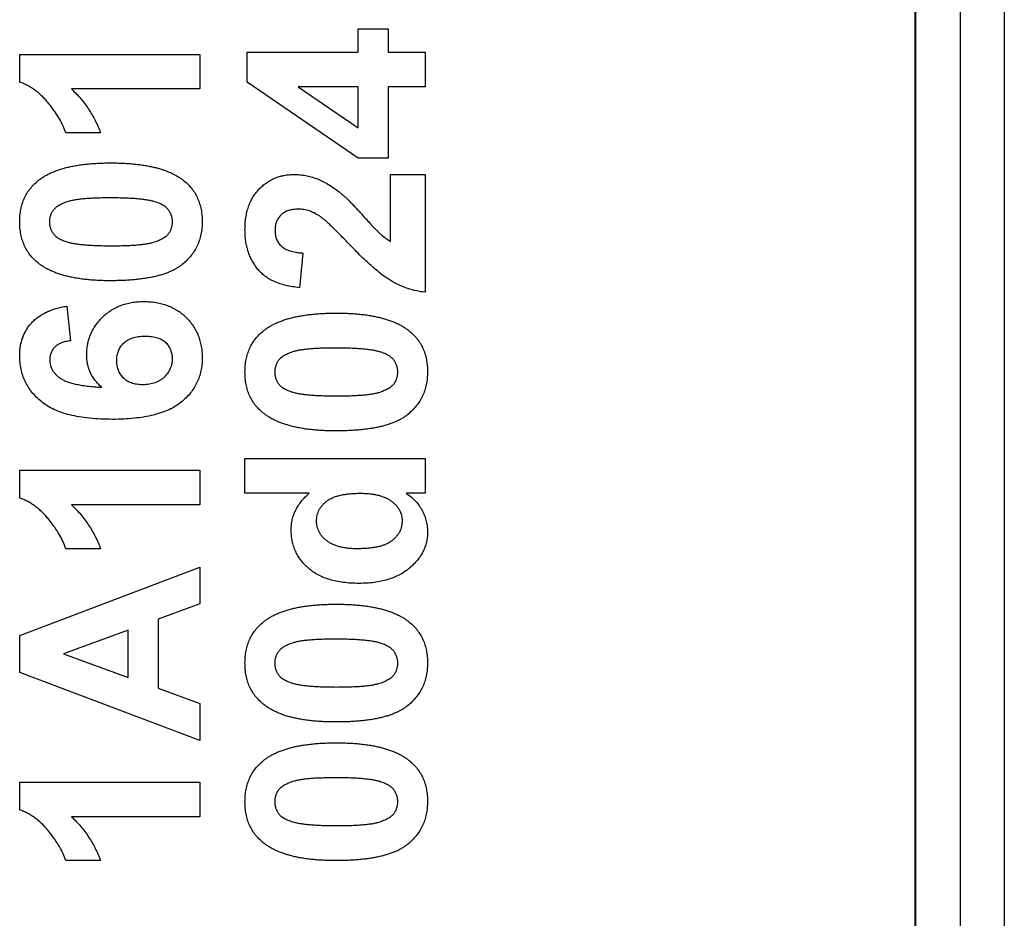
# Model space of a CAD drawing. Header units: millimetres. Extents: x 10 to 272, y 8 to 208.
# Tile 7 of 75: x 87.86 to 90.59, y 37.46 to 39.95. Entities that reach past the tile are written whole.
import ezdxf

# ---------------------------------------------------------------- set-up
doc = ezdxf.new("R2010")
doc.units = ezdxf.units.MM

msp = doc.modelspace()

# ---------------------------------------------------------------- linework, layer by layer
at = {"color": 7, "linetype": 'Continuous', "lineweight": 25}
for p, q in [((90.3436, 35.5375), (90.3436, 53.1723)), ((90.4662, 53.1723), (90.4662, 35.5375)), ((90.5887, 53.1723), (90.5887, 35.5375)), ((90.3412, 35.7069), (90.3412, 53.0029)), ((88.7963, 39.862), (88.7963, 39.9261)), ((88.7963, 39.9261), (88.8796, 39.9261)), ((88.8796, 39.9261), (88.8796, 39.862)), ((87.8572, 39.7785), (87.8572, 39.8556)), ((87.8572, 39.8556), (88.3572, 39.8556)), ((88.3572, 39.8556), (88.3572, 39.7595)), ((88.4886, 39.7786), (88.4886, 39.862)), ((88.4886, 39.862), (88.7963, 39.862)), ((88.8796, 39.862), (88.9822, 39.862)), ((88.9822, 39.862), (88.9822, 39.7659)), ((88.7966, 39.5672), (88.4886, 39.7786)), ((88.3572, 39.7595), (88.0012, 39.7595)), ((88.7963, 39.7659), (88.6298, 39.7659)), ((88.6298, 39.7659), (88.7963, 39.6515)), ((88.7963, 39.6515), (88.7963, 39.7659)), ((88.9822, 39.7659), (88.8796, 39.7659)), ((88.8796, 39.7659), (88.8796, 39.5672)), ((88.0815, 39.6377), (87.9854, 39.6377)), ((88.8796, 39.5672), (88.7966, 39.5672)), ((88.886, 39.3365), (88.886, 39.5223)), ((88.886, 39.5223), (88.9822, 39.5223)), ((88.9822, 39.5223), (88.9822, 39.1954)), ((88.6424, 39.3044), (88.633, 39.2082)), ((87.9877, 39.1569), (87.9982, 39.0608)), ((88.4822, 38.6377), (88.4822, 38.7338)), ((88.4822, 38.7338), (88.9822, 38.7338)), ((88.9822, 38.7338), (88.9822, 38.6377)), ((87.8572, 38.7018), (88.3572, 38.7018)), ((87.8572, 38.6247), (87.8572, 38.7018)), ((88.3572, 38.7018), (88.3572, 38.6056)), ((88.6604, 38.6377), (88.4822, 38.6377)), ((88.9822, 38.6377), (88.9294, 38.6377)), ((88.3572, 38.6056), (88.0012, 38.6056)), ((88.0815, 38.4838), (87.9854, 38.4838)), ((87.8572, 38.2427), (88.3572, 38.4326)), ((88.3572, 38.4326), (88.3572, 38.3306)), ((88.3572, 38.3306), (88.2418, 38.2884)), ((88.2418, 38.2884), (88.2418, 38.0965)), ((87.8572, 38.1408), (87.8572, 38.2427)), ((88.1585, 38.2579), (87.979, 38.1922)), ((88.1585, 38.1267), (88.1585, 38.2579)), ((87.979, 38.1922), (88.1585, 38.1267)), ((88.3572, 37.9518), (87.8572, 38.1408)), ((88.2418, 38.0965), (88.3572, 38.0544)), ((88.3572, 38.0544), (88.3572, 37.9518)), ((87.8572, 37.7593), (87.8572, 37.8364)), ((87.8572, 37.8364), (88.3572, 37.8364)), ((88.3572, 37.8364), (88.3572, 37.7402)), ((88.3572, 37.7402), (88.0012, 37.7402)), ((88.0815, 37.6185), (87.9854, 37.6185))]:
    msp.add_line(p, q, dxfattribs=at)
for points, knots in [([(87.9854, 39.6377), (87.983, 39.6441), (87.978, 39.6575), (87.9673, 39.6773), (87.954, 39.6979), (87.9411, 39.7153), (87.9295, 39.729), (87.9202, 39.7386), (87.9107, 39.7476), (87.9007, 39.7554), (87.8904, 39.7625), (87.8797, 39.7687), (87.8687, 39.7742), (87.861, 39.7771), (87.8572, 39.7785)], [0, 0, 0, 0, 0.104473, 0.218653, 0.342856, 0.479269, 0.549541, 0.617424, 0.683535, 0.748597, 0.812176, 0.874869, 0.937429, 1, 1, 1, 1]), ([(88.0012, 39.7595), (88.0056, 39.7551), (88.0144, 39.7465), (88.0267, 39.7326), (88.0381, 39.7183), (88.0485, 39.7033), (88.0582, 39.6878), (88.0669, 39.6716), (88.0749, 39.655), (88.0793, 39.6435), (88.0815, 39.6377)], [0, 0, 0, 0, 0.126571, 0.251425, 0.376425, 0.500093, 0.624181, 0.748133, 0.873869, 1, 1, 1, 1]), ([(87.9086, 39.5053), (87.9112, 39.5073), (87.9165, 39.5114), (87.9251, 39.5169), (87.9342, 39.5222), (87.9441, 39.5268), (87.9546, 39.5313), (87.9656, 39.5354), (87.9773, 39.5389), (87.9896, 39.5423), (88.0026, 39.545), (88.0162, 39.5476), (88.0304, 39.5497), (88.0453, 39.5513), (88.0607, 39.5528), (88.0768, 39.5536), (88.0935, 39.5543), (88.1048, 39.5543), (88.1106, 39.5544)], [0, 0, 0, 0, 0.046673, 0.095251, 0.144862, 0.19631, 0.249763, 0.305775, 0.363267, 0.423548, 0.486033, 0.551487, 0.619434, 0.689951, 0.763148, 0.839004, 0.918105, 1, 1, 1, 1]), ([(88.1106, 39.5544), (88.1164, 39.5543), (88.1277, 39.5543), (88.1443, 39.5536), (88.1604, 39.5528), (88.1758, 39.5513), (88.1906, 39.5496), (88.2049, 39.5476), (88.2184, 39.5449), (88.2314, 39.5422), (88.2437, 39.5389), (88.2554, 39.5351), (88.2666, 39.5312), (88.277, 39.5267), (88.2869, 39.5219), (88.2961, 39.5166), (88.3048, 39.5111), (88.3102, 39.5069), (88.3128, 39.5049)], [0, 0, 0, 0, 0.081774, 0.160286, 0.236029, 0.309118, 0.37953, 0.447377, 0.512357, 0.574749, 0.634941, 0.692941, 0.748708, 0.802702, 0.854279, 0.904229, 0.952735, 1, 1, 1, 1]), ([(87.8572, 39.3909), (87.8573, 39.3968), (87.8576, 39.4084), (87.8601, 39.4253), (87.864, 39.4412), (87.8697, 39.4561), (87.8769, 39.47), (87.8859, 39.4828), (87.8964, 39.4948), (87.9045, 39.5018), (87.9086, 39.5053)], [0, 0, 0, 0, 0.137323, 0.267352, 0.392965, 0.51492, 0.6342, 0.754352, 0.875575, 1, 1, 1, 1]), ([(88.3128, 39.5049), (88.3169, 39.5014), (88.3249, 39.4945), (88.3352, 39.4827), (88.344, 39.4699), (88.3512, 39.456), (88.3568, 39.4412), (88.3607, 39.4252), (88.3632, 39.4084), (88.3634, 39.3968), (88.3636, 39.3909)], [0, 0, 0, 0, 0.123954, 0.244691, 0.363928, 0.483447, 0.606014, 0.731315, 0.862763, 1, 1, 1, 1]), ([(88.4822, 39.3689), (88.4823, 39.3747), (88.4825, 39.386), (88.4843, 39.4025), (88.4874, 39.418), (88.4916, 39.4327), (88.4971, 39.4464), (88.5038, 39.4591), (88.5119, 39.4707), (88.521, 39.4815), (88.531, 39.491), (88.5417, 39.4994), (88.553, 39.5064), (88.5648, 39.5123), (88.5773, 39.5167), (88.5904, 39.5199), (88.6041, 39.522), (88.6134, 39.5222), (88.6182, 39.5223)], [0, 0, 0, 0, 0.075672, 0.147381, 0.216085, 0.281698, 0.34546, 0.407486, 0.468731, 0.529782, 0.590033, 0.648548, 0.705954, 0.763102, 0.820289, 0.878479, 0.938226, 1, 1, 1, 1]), ([(88.6182, 39.5223), (88.6236, 39.5222), (88.6345, 39.5219), (88.6504, 39.5196), (88.6661, 39.5161), (88.6813, 39.5108), (88.6967, 39.5042), (88.7121, 39.4956), (88.728, 39.4856), (88.7383, 39.4778), (88.7436, 39.4738)], [0, 0, 0, 0, 0.119176, 0.236427, 0.352664, 0.469086, 0.589463, 0.717601, 0.854189, 1, 1, 1, 1]), ([(88.7436, 39.4738), (88.7455, 39.4723), (88.7496, 39.469), (88.7559, 39.4635), (88.7628, 39.4571), (88.7704, 39.4499), (88.7784, 39.4416), (88.7872, 39.4327), (88.7963, 39.4226), (88.806, 39.4121), (88.8154, 39.4016), (88.8243, 39.3919), (88.8323, 39.3832), (88.8396, 39.3757), (88.8458, 39.3691), (88.8513, 39.3635), (88.8558, 39.359), (88.8629, 39.3527), (88.8725, 39.3448), (88.8817, 39.3392), (88.886, 39.3365)], [0, 0, 0, 0, 0.036975, 0.079193, 0.126701, 0.179184, 0.237369, 0.300559, 0.369153, 0.443112, 0.516018, 0.582473, 0.642137, 0.69462, 0.740679, 0.779589, 0.812074, 0.837814, 0.922565, 1, 1, 1, 1]), ([(87.9405, 39.3909), (87.9407, 39.3939), (87.9409, 39.4), (87.943, 39.4087), (87.9464, 39.4169), (87.9511, 39.4248), (87.9581, 39.432), (87.9677, 39.4384), (87.9798, 39.444), (87.9917, 39.4481), (88.0031, 39.4511), (88.0136, 39.4529), (88.0256, 39.4547), (88.0394, 39.4559), (88.0548, 39.457), (88.072, 39.4576), (88.0907, 39.4582), (88.1038, 39.4582), (88.1106, 39.4582)], [0, 0, 0, 0, 0.045051, 0.089115, 0.131831, 0.175939, 0.223767, 0.279492, 0.344622, 0.420959, 0.465855, 0.51804, 0.578352, 0.64628, 0.722489, 0.806966, 0.899303, 1, 1, 1, 1]), ([(88.1106, 39.4582), (88.1174, 39.4582), (88.1305, 39.4581), (88.1495, 39.4576), (88.1669, 39.4568), (88.1827, 39.4556), (88.197, 39.4541), (88.2098, 39.4524), (88.221, 39.4502), (88.2279, 39.4484), (88.2312, 39.4475)], [0, 0, 0, 0, 0.168314, 0.324299, 0.4680057, 0.5987357, 0.7173621, 0.823188, 0.917357, 1, 1, 1, 1]), ([(88.2312, 39.4475), (88.2355, 39.4461), (88.2435, 39.4434), (88.2543, 39.4382), (88.2631, 39.4321), (88.2697, 39.4249), (88.2745, 39.4171), (88.2777, 39.4088), (88.2799, 39.4), (88.2801, 39.394), (88.2803, 39.3909)], [0, 0, 0, 0, 0.165947, 0.313014, 0.441872, 0.55869, 0.668748, 0.777614, 0.886362, 1, 1, 1, 1]), ([(88.6311, 39.4261), (88.6261, 39.426), (88.6167, 39.4256), (88.6034, 39.4228), (88.5919, 39.4177), (88.5823, 39.4107), (88.5748, 39.4019), (88.5692, 39.3916), (88.5661, 39.3796), (88.5657, 39.3712), (88.5655, 39.3669)], [0, 0, 0, 0, 0.1491403, 0.2821618, 0.4046557, 0.5211097, 0.6344165, 0.7487964, 0.8687106, 1, 1, 1, 1]), ([(88.6889, 39.4071), (88.6841, 39.41), (88.6748, 39.4156), (88.6602, 39.4217), (88.6457, 39.4254), (88.6359, 39.4259), (88.6311, 39.4261)], [0, 0, 0, 0, 0.272796, 0.526191, 0.766904, 1, 1, 1, 1]), ([(87.908, 39.2769), (87.9039, 39.2804), (87.8959, 39.2872), (87.8855, 39.2991), (87.8767, 39.3119), (87.8696, 39.3258), (87.8639, 39.3406), (87.8601, 39.3565), (87.8576, 39.3734), (87.8573, 39.385), (87.8572, 39.3909)], [0, 0, 0, 0, 0.123958, 0.2447, 0.363941, 0.484152, 0.605999, 0.731306, 0.862758, 1, 1, 1, 1]), ([(87.9896, 39.3343), (87.9853, 39.3357), (87.9772, 39.3383), (87.9664, 39.3436), (87.9576, 39.3497), (87.9511, 39.3569), (87.9464, 39.3648), (87.943, 39.373), (87.9409, 39.3818), (87.9407, 39.3878), (87.9405, 39.3909)], [0, 0, 0, 0, 0.165967, 0.313051, 0.441925, 0.558757, 0.669878, 0.777615, 0.887576, 1, 1, 1, 1]), ([(88.3636, 39.3909), (88.3634, 39.3849), (88.3631, 39.3732), (88.3604, 39.356), (88.3561, 39.3398), (88.35, 39.3244), (88.3421, 39.3099), (88.3326, 39.2963), (88.321, 39.2838), (88.3103, 39.274), (88.3006, 39.2668), (88.2926, 39.2618), (88.284, 39.2569), (88.2746, 39.2527), (88.2646, 39.2485), (88.2539, 39.2448), (88.2425, 39.2416), (88.2304, 39.2385), (88.2177, 39.236), (88.2042, 39.2336), (88.1901, 39.2318), (88.1753, 39.2301), (88.1598, 39.229), (88.1437, 39.228), (88.1269, 39.2276), (88.1154, 39.2275), (88.1096, 39.2274)], [0, 0, 0, 0, 0.052409, 0.102698, 0.151428, 0.199593, 0.247225, 0.295496, 0.34477, 0.395913, 0.422466, 0.450208, 0.479008, 0.508969, 0.540574, 0.57368, 0.608385, 0.644555, 0.682462, 0.722219, 0.763823, 0.807353, 0.852522, 0.899675, 0.948823, 1, 1, 1, 1]), ([(88.2803, 39.3909), (88.2801, 39.3878), (88.2798, 39.3819), (88.2779, 39.3731), (88.2745, 39.3649), (88.2699, 39.357), (88.263, 39.3497), (88.2533, 39.3436), (88.2413, 39.3378), (88.2294, 39.3336), (88.2181, 39.3308), (88.2076, 39.3288), (88.1955, 39.3273), (88.1817, 39.3258), (88.1662, 39.3249), (88.1492, 39.3241), (88.1305, 39.3237), (88.1174, 39.3236), (88.1106, 39.3236)], [0, 0, 0, 0, 0.045111, 0.088643, 0.131873, 0.175782, 0.223334, 0.278855, 0.344286, 0.420258, 0.465092, 0.517437, 0.577764, 0.646322, 0.722599, 0.806717, 0.899165, 1, 1, 1, 1]), ([(88.7696, 39.3306), (88.7649, 39.3355), (88.7558, 39.3449), (88.7428, 39.3584), (88.7308, 39.3701), (88.7202, 39.3805), (88.7107, 39.3893), (88.7024, 39.3966), (88.6954, 39.4025), (88.6909, 39.4057), (88.6889, 39.4071)], [0, 0, 0, 0, 0.18509, 0.352357, 0.50308, 0.637279, 0.752473, 0.851886, 0.934339, 1, 1, 1, 1]), ([(88.633, 39.2082), (88.6265, 39.209), (88.6139, 39.2105), (88.5959, 39.2142), (88.5792, 39.2189), (88.5639, 39.2249), (88.55, 39.2318), (88.5377, 39.2401), (88.5267, 39.2494), (88.5171, 39.2598), (88.509, 39.2711), (88.5017, 39.283), (88.4957, 39.2957), (88.4908, 39.309), (88.4868, 39.323), (88.4842, 39.3377), (88.4824, 39.3531), (88.4823, 39.3635), (88.4822, 39.3689)], [0, 0, 0, 0, 0.079436, 0.154013, 0.224141, 0.289934, 0.352732, 0.412726, 0.470303, 0.527169, 0.583502, 0.639948, 0.696585, 0.753727, 0.812707, 0.872963, 0.935035, 1, 1, 1, 1]), ([(88.5655, 39.3669), (88.5657, 39.3625), (88.5661, 39.3541), (88.5694, 39.3421), (88.5752, 39.3316), (88.5818, 39.3242), (88.5882, 39.3191), (88.5937, 39.3157), (88.6001, 39.3127), (88.6071, 39.3101), (88.6149, 39.308), (88.6234, 39.3063), (88.6327, 39.305), (88.6391, 39.3046), (88.6424, 39.3044)], [0, 0, 0, 0, 0.116899, 0.225824, 0.330086, 0.435451, 0.490307, 0.548244, 0.610767, 0.677675, 0.749189, 0.826859, 0.910112, 1, 1, 1, 1]), ([(88.1106, 39.3236), (88.1037, 39.3236), (88.0906, 39.3237), (88.0716, 39.3242), (88.0542, 39.325), (88.0383, 39.3262), (88.0239, 39.3277), (88.0111, 39.3294), (87.9998, 39.3315), (87.9928, 39.3334), (87.9896, 39.3343)], [0, 0, 0, 0, 0.168587, 0.324063, 0.467301, 0.598424, 0.716663, 0.822958, 0.917627, 1, 1, 1, 1]), ([(88.9822, 39.1954), (88.974, 39.1965), (88.9575, 39.1987), (88.9335, 39.2055), (88.9101, 39.2147), (88.891, 39.2246), (88.8757, 39.2344), (88.8631, 39.2434), (88.8498, 39.2541), (88.8355, 39.2663), (88.8202, 39.28), (88.8041, 39.2954), (88.7871, 39.3124), (88.7756, 39.3244), (88.7696, 39.3306)], [0, 0, 0, 0, 0.096357, 0.192661, 0.289455, 0.388479, 0.441921, 0.501521, 0.567883, 0.640892, 0.720371, 0.806637, 0.900016, 1, 1, 1, 1]), ([(88.1096, 39.2274), (88.1038, 39.2275), (88.0926, 39.2275), (88.076, 39.2282), (88.06, 39.229), (88.0446, 39.2305), (88.0299, 39.2321), (88.0157, 39.2342), (88.0022, 39.2369), (87.9893, 39.2397), (87.9769, 39.2429), (87.9653, 39.2467), (87.9541, 39.2506), (87.9437, 39.2552), (87.9339, 39.2599), (87.9246, 39.2652), (87.916, 39.2707), (87.9106, 39.2749), (87.908, 39.2769)], [0, 0, 0, 0, 0.081529, 0.159787, 0.235743, 0.308564, 0.379174, 0.446742, 0.511904, 0.574573, 0.634354, 0.692516, 0.748439, 0.802149, 0.853871, 0.90396, 0.952602, 1, 1, 1, 1]), ([(87.8572, 39.0197), (87.8573, 39.0242), (87.8574, 39.033), (87.8591, 39.046), (87.8617, 39.0583), (87.8653, 39.0701), (87.87, 39.0812), (87.8758, 39.0917), (87.8827, 39.1017), (87.8905, 39.111), (87.8994, 39.1197), (87.9092, 39.1275), (87.92, 39.1345), (87.9317, 39.1408), (87.9443, 39.146), (87.9579, 39.1505), (87.9725, 39.1543), (87.9825, 39.156), (87.9877, 39.1569)], [0, 0, 0, 0, 0.0647517, 0.1265814, 0.1868397, 0.2455141, 0.3028497, 0.3603454, 0.417913, 0.4760919, 0.5350689, 0.5951038, 0.6563904, 0.7194343, 0.7849532, 0.8531608, 0.9248883, 1, 1, 1, 1]), ([(88.0431, 39.022), (88.0432, 39.027), (88.0435, 39.0368), (88.0455, 39.0513), (88.0491, 39.0652), (88.0539, 39.0786), (88.06, 39.0915), (88.0677, 39.1037), (88.0767, 39.1154), (88.0869, 39.1265), (88.0982, 39.1366), (88.1104, 39.1456), (88.1236, 39.1529), (88.1374, 39.1592), (88.1521, 39.1639), (88.1675, 39.1673), (88.1837, 39.1693), (88.1948, 39.1696), (88.2005, 39.1697)], [0, 0, 0, 0, 0.061959, 0.122348, 0.181485, 0.240217, 0.299115, 0.358819, 0.419551, 0.48245, 0.54599, 0.608137, 0.670272, 0.733113, 0.796428, 0.861936, 0.929326, 1, 1, 1, 1]), ([(88.2005, 39.1697), (88.2065, 39.1696), (88.2183, 39.1693), (88.2355, 39.1673), (88.2517, 39.1638), (88.267, 39.159), (88.2815, 39.1528), (88.2951, 39.1453), (88.3076, 39.1362), (88.3192, 39.1259), (88.3296, 39.1145), (88.3388, 39.1023), (88.3464, 39.0892), (88.3528, 39.0754), (88.3575, 39.0607), (88.3611, 39.0453), (88.3632, 39.0292), (88.3635, 39.0181), (88.3636, 39.0125)], [0, 0, 0, 0, 0.070805, 0.138086, 0.203231, 0.265885, 0.327509, 0.387868, 0.448411, 0.509386, 0.57004, 0.629865, 0.688715, 0.747985, 0.808394, 0.870086, 0.933516, 1, 1, 1, 1]), ([(88.5336, 39.0886), (88.5362, 39.0906), (88.5415, 39.0947), (88.5501, 39.1002), (88.5592, 39.1055), (88.5691, 39.1102), (88.5796, 39.1146), (88.5906, 39.1187), (88.6023, 39.1223), (88.6146, 39.1256), (88.6276, 39.1284), (88.6412, 39.1309), (88.6554, 39.133), (88.6703, 39.1346), (88.6857, 39.1361), (88.7018, 39.1369), (88.7185, 39.1376), (88.7298, 39.1377), (88.7356, 39.1377)], [0, 0, 0, 0, 0.046673, 0.095251, 0.144862, 0.19631, 0.249763, 0.305775, 0.363267, 0.423548, 0.486033, 0.551487, 0.619434, 0.689951, 0.763148, 0.839004, 0.918105, 1, 1, 1, 1]), ([(88.7356, 39.1377), (88.7414, 39.1377), (88.7527, 39.1376), (88.7693, 39.1369), (88.7854, 39.1361), (88.8008, 39.1346), (88.8156, 39.133), (88.8299, 39.1309), (88.8434, 39.1282), (88.8564, 39.1255), (88.8687, 39.1222), (88.8804, 39.1185), (88.8916, 39.1145), (88.902, 39.11), (88.9119, 39.1052), (88.9211, 39.1), (88.9298, 39.0944), (88.9352, 39.0902), (88.9378, 39.0882)], [0, 0, 0, 0, 0.081774, 0.160286, 0.236029, 0.309118, 0.37953, 0.447377, 0.512357, 0.574749, 0.634941, 0.692941, 0.748708, 0.802702, 0.854279, 0.904229, 0.952735, 1, 1, 1, 1]), ([(88.4822, 38.9742), (88.4823, 38.9802), (88.4826, 38.9918), (88.4851, 39.0086), (88.489, 39.0245), (88.4947, 39.0395), (88.5019, 39.0534), (88.5109, 39.0662), (88.5214, 39.0782), (88.5295, 39.0851), (88.5336, 39.0886)], [0, 0, 0, 0, 0.137323, 0.267352, 0.392965, 0.51492, 0.6342, 0.754352, 0.875575, 1, 1, 1, 1]), ([(88.1264, 39.0058), (88.1266, 39.0104), (88.1271, 39.0195), (88.1306, 39.0325), (88.1369, 39.0441), (88.1437, 39.0528), (88.1505, 39.0588), (88.1563, 39.0628), (88.1629, 39.0661), (88.17, 39.069), (88.178, 39.071), (88.1865, 39.0725), (88.1957, 39.0734), (88.2021, 39.0735), (88.2054, 39.0736)], [0, 0, 0, 0, 0.118369, 0.230135, 0.339433, 0.451662, 0.509367, 0.569143, 0.630235, 0.695778, 0.764311, 0.837541, 0.915968, 1, 1, 1, 1]), ([(88.2054, 39.0736), (88.2086, 39.0735), (88.2148, 39.0734), (88.2238, 39.0726), (88.232, 39.0712), (88.2396, 39.0692), (88.2465, 39.0667), (88.2527, 39.0637), (88.2581, 39.0599), (88.2644, 39.0543), (88.2708, 39.0463), (88.2762, 39.0354), (88.2797, 39.0233), (88.2801, 39.0149), (88.2803, 39.0106)], [0, 0, 0, 0, 0.0865301, 0.1670349, 0.2419789, 0.3119088, 0.3771801, 0.4396298, 0.4986037, 0.55539, 0.6649948, 0.7729732, 0.8833601, 1, 1, 1, 1]), ([(88.9378, 39.0882), (88.9419, 39.0847), (88.9499, 39.0779), (88.9602, 39.066), (88.969, 39.0532), (88.9762, 39.0393), (88.9818, 39.0245), (88.9857, 39.0086), (88.9882, 38.9917), (88.9884, 38.9801), (88.9886, 38.9742)], [0, 0, 0, 0, 0.123954, 0.244691, 0.363928, 0.483447, 0.606014, 0.731315, 0.862763, 1, 1, 1, 1]), ([(87.9982, 39.0608), (87.9936, 39.0601), (87.9849, 39.0589), (87.9728, 39.0553), (87.9627, 39.0503), (87.9545, 39.0439), (87.9482, 39.0363), (87.9437, 39.0276), (87.941, 39.0178), (87.9407, 39.0109), (87.9405, 39.0074)], [0, 0, 0, 0, 0.16009, 0.301259, 0.428172, 0.544692, 0.656041, 0.765565, 0.878269, 1, 1, 1, 1]), ([(88.5655, 38.9742), (88.5657, 38.9773), (88.5659, 38.9833), (88.568, 38.992), (88.5714, 39.0002), (88.5761, 39.0081), (88.5831, 39.0153), (88.5927, 39.0217), (88.6048, 39.0273), (88.6167, 39.0314), (88.6281, 39.0345), (88.6386, 39.0363), (88.6506, 39.038), (88.6644, 39.0392), (88.6798, 39.0404), (88.697, 39.041), (88.7157, 39.0415), (88.7288, 39.0415), (88.7356, 39.0415)], [0, 0, 0, 0, 0.0450508, 0.0891145, 0.1318306, 0.1759386, 0.2237674, 0.2794923, 0.344622, 0.4209587, 0.4658551, 0.5180396, 0.5783525, 0.6462801, 0.722489, 0.8069662, 0.8993033, 1, 1, 1, 1]), ([(88.7356, 39.0415), (88.7424, 39.0415), (88.7555, 39.0414), (88.7745, 39.0409), (88.7919, 39.0402), (88.8077, 39.0389), (88.822, 39.0375), (88.8348, 39.0357), (88.846, 39.0336), (88.8529, 39.0317), (88.8562, 39.0308)], [0, 0, 0, 0, 0.168314, 0.324299, 0.4680057, 0.5987357, 0.7173621, 0.823188, 0.917357, 1, 1, 1, 1]), ([(88.1139, 38.8428), (88.1029, 38.843), (88.0818, 38.8433), (88.0512, 38.8456), (88.023, 38.8493), (87.9972, 38.8546), (87.9737, 38.8615), (87.9525, 38.8699), (87.9337, 38.8799), (87.9174, 38.8915), (87.9032, 38.9043), (87.8909, 38.9181), (87.8805, 38.9327), (87.8719, 38.9483), (87.8653, 38.9649), (87.8606, 38.9824), (87.8576, 39.0007), (87.8573, 39.0133), (87.8572, 39.0197)], [0, 0, 0, 0, 0.093231, 0.180145, 0.26072, 0.335343, 0.404394, 0.468663, 0.528671, 0.585124, 0.639046, 0.691174, 0.741714, 0.791947, 0.842075, 0.893016, 0.945666, 1, 1, 1, 1]), ([(87.9405, 39.0074), (87.9406, 39.005), (87.9407, 39.0002), (87.9422, 38.9932), (87.9444, 38.9864), (87.9475, 38.98), (87.9516, 38.9738), (87.9566, 38.9681), (87.9623, 38.9624), (87.9691, 38.9571), (87.9773, 38.9521), (87.9872, 38.9477), (87.999, 38.9439), (88.0127, 38.9405), (88.0281, 38.9375), (88.0454, 38.9351), (88.0645, 38.9331), (88.0779, 38.9322), (88.0849, 38.9317)], [0, 0, 0, 0, 0.040154, 0.079904, 0.118642, 0.15824, 0.198858, 0.241137, 0.285631, 0.332857, 0.385095, 0.444912, 0.513586, 0.591645, 0.679009, 0.775791, 0.882727, 1, 1, 1, 1]), ([(88.0849, 38.9317), (88.0816, 38.9347), (88.0751, 38.9408), (88.0665, 38.9508), (88.0592, 38.9612), (88.0532, 38.9723), (88.0488, 38.984), (88.0454, 38.9962), (88.0435, 39.0089), (88.0432, 39.0176), (88.0431, 39.022)], [0, 0, 0, 0, 0.132218, 0.259266, 0.382426, 0.503963, 0.625109, 0.747226, 0.871295, 1, 1, 1, 1]), ([(88.3636, 39.0125), (88.3634, 39.0064), (88.3631, 38.9945), (88.3603, 38.9771), (88.3557, 38.9605), (88.3492, 38.9448), (88.3411, 38.9299), (88.331, 38.9158), (88.319, 38.9026), (88.3053, 38.8901), (88.2895, 38.8788), (88.2712, 38.8691), (88.2506, 38.8609), (88.2277, 38.8542), (88.2025, 38.8491), (88.175, 38.8455), (88.1452, 38.8431), (88.1246, 38.8429), (88.1139, 38.8428)], [0, 0, 0, 0, 0.053259, 0.104718, 0.154775, 0.20433, 0.253914, 0.304476, 0.356706, 0.410597, 0.467275, 0.527626, 0.592241, 0.661799, 0.737131, 0.818387, 0.905933, 1, 1, 1, 1]), ([(88.2803, 39.0106), (88.28, 39.006), (88.2796, 38.997), (88.2753, 38.9838), (88.2684, 38.9716), (88.2607, 38.9622), (88.2534, 38.9555), (88.2472, 38.9511), (88.2404, 38.9473), (88.2331, 38.9442), (88.2252, 38.9419), (88.2167, 38.9402), (88.2077, 38.9391), (88.2015, 38.939), (88.1983, 38.939)], [0, 0, 0, 0, 0.112376, 0.222683, 0.33645, 0.456828, 0.51913, 0.581665, 0.64462, 0.709856, 0.776745, 0.84724, 0.921819, 1, 1, 1, 1]), ([(88.8562, 39.0308), (88.8605, 39.0294), (88.8685, 39.0268), (88.8793, 39.0215), (88.8881, 39.0154), (88.8947, 39.0082), (88.8995, 39.0004), (88.9027, 38.9921), (88.9049, 38.9833), (88.9051, 38.9773), (88.9053, 38.9742)], [0, 0, 0, 0, 0.1659473, 0.3130137, 0.4418719, 0.5586896, 0.6687476, 0.7776138, 0.8863615, 1, 1, 1, 1]), ([(88.1983, 38.939), (88.1955, 38.939), (88.1899, 38.9391), (88.1817, 38.94), (88.1742, 38.9415), (88.1671, 38.9436), (88.1606, 38.9463), (88.1548, 38.9497), (88.1494, 38.9537), (88.143, 38.9597), (88.1363, 38.9682), (88.1306, 38.9798), (88.127, 38.9924), (88.1266, 39.0012), (88.1264, 39.0058)], [0, 0, 0, 0, 0.077775, 0.151435, 0.220564, 0.286616, 0.349398, 0.410943, 0.470417, 0.529884, 0.647045, 0.762242, 0.87758, 1, 1, 1, 1]), ([(88.533, 38.8602), (88.5289, 38.8637), (88.5209, 38.8706), (88.5105, 38.8824), (88.5017, 38.8953), (88.4946, 38.9092), (88.4889, 38.924), (88.4851, 38.9399), (88.4826, 38.9567), (88.4823, 38.9683), (88.4822, 38.9742)], [0, 0, 0, 0, 0.123958, 0.2447, 0.363941, 0.484152, 0.605999, 0.731306, 0.862758, 1, 1, 1, 1]), ([(88.6146, 38.9176), (88.6103, 38.919), (88.6022, 38.9217), (88.5914, 38.9269), (88.5826, 38.9331), (88.5761, 38.9403), (88.5714, 38.9481), (88.568, 38.9564), (88.5659, 38.9651), (88.5657, 38.9712), (88.5655, 38.9742)], [0, 0, 0, 0, 0.165967, 0.313051, 0.441925, 0.558757, 0.669878, 0.777615, 0.887576, 1, 1, 1, 1]), ([(88.9886, 38.9742), (88.9884, 38.9682), (88.9881, 38.9565), (88.9854, 38.9394), (88.9811, 38.9231), (88.975, 38.9077), (88.9671, 38.8933), (88.9576, 38.8796), (88.946, 38.8671), (88.9353, 38.8573), (88.9256, 38.8502), (88.9176, 38.8451), (88.909, 38.8402), (88.8996, 38.836), (88.8896, 38.8318), (88.8789, 38.8281), (88.8675, 38.8249), (88.8554, 38.8218), (88.8427, 38.8193), (88.8292, 38.8169), (88.8151, 38.8151), (88.8003, 38.8135), (88.7848, 38.8123), (88.7687, 38.8114), (88.7519, 38.8109), (88.7404, 38.8108), (88.7346, 38.8108)], [0, 0, 0, 0, 0.052409, 0.102698, 0.151428, 0.199593, 0.247225, 0.295496, 0.34477, 0.395913, 0.422466, 0.450208, 0.479008, 0.508969, 0.540574, 0.57368, 0.608385, 0.644555, 0.682462, 0.722219, 0.763823, 0.807353, 0.852522, 0.899675, 0.948823, 1, 1, 1, 1]), ([(88.9053, 38.9742), (88.9051, 38.9712), (88.9048, 38.9652), (88.9029, 38.9564), (88.8995, 38.9483), (88.8949, 38.9404), (88.888, 38.9331), (88.8783, 38.9269), (88.8663, 38.9211), (88.8544, 38.9169), (88.8431, 38.9141), (88.8326, 38.9121), (88.8205, 38.9106), (88.8067, 38.9092), (88.7912, 38.9083), (88.7742, 38.9074), (88.7555, 38.9071), (88.7424, 38.907), (88.7356, 38.9069)], [0, 0, 0, 0, 0.0451109, 0.0886425, 0.131873, 0.1757818, 0.223334, 0.2788545, 0.3442862, 0.4202582, 0.465092, 0.5174373, 0.5777638, 0.6463223, 0.7225992, 0.806717, 0.8991654, 1, 1, 1, 1]), ([(88.7356, 38.9069), (88.7287, 38.907), (88.7156, 38.907), (88.6966, 38.9076), (88.6792, 38.9083), (88.6633, 38.9095), (88.6489, 38.911), (88.6361, 38.9127), (88.6248, 38.9149), (88.6178, 38.9168), (88.6146, 38.9176)], [0, 0, 0, 0, 0.168587, 0.324063, 0.467301, 0.598424, 0.716663, 0.822958, 0.917627, 1, 1, 1, 1]), ([(88.7346, 38.8108), (88.7288, 38.8108), (88.7176, 38.8109), (88.701, 38.8115), (88.685, 38.8123), (88.6696, 38.8138), (88.6549, 38.8155), (88.6407, 38.8175), (88.6272, 38.8202), (88.6143, 38.8231), (88.6019, 38.8262), (88.5903, 38.83), (88.5791, 38.8339), (88.5687, 38.8385), (88.5589, 38.8433), (88.5496, 38.8485), (88.541, 38.8541), (88.5356, 38.8582), (88.533, 38.8602)], [0, 0, 0, 0, 0.0815293, 0.159787, 0.235743, 0.3085642, 0.3791738, 0.4467416, 0.5119042, 0.574573, 0.6343541, 0.6925161, 0.7484392, 0.8021493, 0.8538713, 0.9039604, 0.9526024, 1, 1, 1, 1]), ([(87.9854, 38.4838), (87.983, 38.4902), (87.978, 38.5036), (87.9673, 38.5234), (87.954, 38.5441), (87.9411, 38.5614), (87.9295, 38.5752), (87.9202, 38.5848), (87.9107, 38.5937), (87.9007, 38.6016), (87.8904, 38.6086), (87.8797, 38.6149), (87.8687, 38.6204), (87.861, 38.6232), (87.8572, 38.6247)], [0, 0, 0, 0, 0.1044728, 0.2186534, 0.3428559, 0.4792695, 0.549541, 0.6174241, 0.6835352, 0.7485971, 0.812176, 0.8748693, 0.9374294, 1, 1, 1, 1]), ([(88.6104, 38.5358), (88.6105, 38.5407), (88.6108, 38.5502), (88.6132, 38.5643), (88.6171, 38.5779), (88.6227, 38.5909), (88.6298, 38.6035), (88.6384, 38.6155), (88.6486, 38.6271), (88.6564, 38.6341), (88.6604, 38.6377)], [0, 0, 0, 0, 0.12405, 0.244401, 0.364436, 0.484227, 0.606607, 0.732719, 0.862822, 1, 1, 1, 1]), ([(88.6809, 38.5608), (88.681, 38.5635), (88.6811, 38.5689), (88.6826, 38.5769), (88.6847, 38.5844), (88.6879, 38.5916), (88.6919, 38.5983), (88.6968, 38.6048), (88.7027, 38.6106), (88.7093, 38.6163), (88.7169, 38.6215), (88.7258, 38.6258), (88.7358, 38.6295), (88.7469, 38.6325), (88.7591, 38.6349), (88.7725, 38.6365), (88.7869, 38.6376), (88.7969, 38.6376), (88.8021, 38.6377)], [0, 0, 0, 0, 0.050932, 0.100706, 0.149196, 0.197258, 0.245668, 0.294804, 0.346132, 0.39983, 0.456611, 0.517649, 0.583217, 0.653951, 0.731089, 0.814272, 0.903822, 1, 1, 1, 1]), ([(88.8021, 38.6377), (88.8068, 38.6377), (88.8158, 38.6376), (88.829, 38.6364), (88.8412, 38.6348), (88.8526, 38.6324), (88.863, 38.6292), (88.8726, 38.6254), (88.8813, 38.6209), (88.889, 38.6157), (88.8958, 38.6099), (88.9018, 38.6039), (88.9068, 38.5976), (88.9109, 38.5909), (88.9141, 38.584), (88.9165, 38.5768), (88.9177, 38.5692), (88.918, 38.5641), (88.9181, 38.5615)], [0, 0, 0, 0, 0.0905343, 0.1755272, 0.2551653, 0.32922, 0.4001877, 0.466339, 0.5290919, 0.5891631, 0.6465292, 0.7009334, 0.7529335, 0.8028292, 0.8520034, 0.9002551, 0.9494675, 1, 1, 1, 1]), ([(88.9294, 38.6377), (88.9343, 38.6342), (88.9439, 38.6274), (88.9561, 38.6152), (88.9666, 38.6024), (88.9746, 38.5885), (88.9809, 38.5743), (88.9853, 38.5598), (88.988, 38.5453), (88.9884, 38.5356), (88.9886, 38.5307)], [0, 0, 0, 0, 0.142038, 0.276072, 0.405285, 0.531132, 0.652992, 0.77066, 0.885743, 1, 1, 1, 1]), ([(88.0012, 38.6056), (88.0056, 38.6013), (88.0144, 38.5926), (88.0267, 38.5788), (88.0381, 38.5644), (88.0485, 38.5494), (88.0582, 38.5339), (88.0669, 38.5178), (88.0749, 38.5011), (88.0793, 38.4896), (88.0815, 38.4838)], [0, 0, 0, 0, 0.126571, 0.251425, 0.376425, 0.500093, 0.624181, 0.748133, 0.873869, 1, 1, 1, 1]), ([(88.7926, 38.4838), (88.7881, 38.4839), (88.7793, 38.4839), (88.7667, 38.4851), (88.7549, 38.4868), (88.744, 38.4891), (88.7339, 38.4922), (88.7248, 38.4961), (88.7163, 38.5004), (88.7089, 38.5057), (88.7023, 38.5114), (88.6966, 38.5174), (88.6917, 38.5238), (88.6878, 38.5306), (88.6847, 38.5377), (88.6824, 38.5451), (88.6811, 38.5528), (88.681, 38.5581), (88.6809, 38.5608)], [0, 0, 0, 0, 0.088983, 0.172328, 0.250237, 0.323785, 0.392775, 0.45776, 0.519664, 0.579263, 0.636729, 0.691265, 0.743982, 0.795068, 0.845517, 0.895758, 0.947217, 1, 1, 1, 1]), ([(88.9181, 38.5615), (88.918, 38.5582), (88.9178, 38.5519), (88.9159, 38.5426), (88.9129, 38.5339), (88.9085, 38.5258), (88.9031, 38.5181), (88.8962, 38.5113), (88.8884, 38.5047), (88.8824, 38.5011), (88.8793, 38.4993)], [0, 0, 0, 0, 0.126192, 0.246642, 0.364909, 0.483986, 0.603987, 0.72887, 0.85988, 1, 1, 1, 1]), ([(88.7981, 38.3877), (88.7906, 38.3878), (88.7762, 38.3881), (88.7552, 38.39), (88.7356, 38.3933), (88.7174, 38.3979), (88.7005, 38.4037), (88.6849, 38.411), (88.6708, 38.4195), (88.6582, 38.4294), (88.6469, 38.4402), (88.6372, 38.4518), (88.6289, 38.4641), (88.622, 38.4771), (88.6168, 38.4908), (88.6132, 38.5052), (88.6107, 38.5203), (88.6105, 38.5306), (88.6104, 38.5358)], [0, 0, 0, 0, 0.082946, 0.160967, 0.234493, 0.303923, 0.37012, 0.433322, 0.494212, 0.553556, 0.611399, 0.667616, 0.722265, 0.776479, 0.83061, 0.885524, 0.941574, 1, 1, 1, 1]), ([(88.9886, 38.5307), (88.9884, 38.5259), (88.9881, 38.5164), (88.9858, 38.5023), (88.9817, 38.4888), (88.9762, 38.4759), (88.9691, 38.4634), (88.9604, 38.4516), (88.9501, 38.4402), (88.9384, 38.4294), (88.9251, 38.4197), (88.9107, 38.411), (88.8949, 38.4038), (88.8779, 38.3979), (88.8597, 38.3933), (88.8403, 38.39), (88.8196, 38.3881), (88.8054, 38.3878), (88.7981, 38.3877)], [0, 0, 0, 0, 0.054293, 0.107331, 0.159975, 0.212766, 0.266043, 0.32101, 0.378316, 0.438534, 0.500423, 0.563564, 0.628243, 0.695629, 0.765933, 0.840013, 0.917891, 1, 1, 1, 1]), ([(88.8793, 38.4993), (88.8769, 38.498), (88.872, 38.4954), (88.8636, 38.4924), (88.8543, 38.4896), (88.844, 38.4876), (88.8326, 38.4859), (88.8202, 38.4848), (88.8067, 38.4839), (88.7974, 38.4839), (88.7926, 38.4838)], [0, 0, 0, 0, 0.090628, 0.189324, 0.298351, 0.416698, 0.54535, 0.685606, 0.836738, 1, 1, 1, 1]), ([(88.5336, 38.2809), (88.5362, 38.2829), (88.5415, 38.287), (88.5501, 38.2925), (88.5592, 38.2978), (88.5691, 38.3025), (88.5796, 38.3069), (88.5906, 38.311), (88.6023, 38.3146), (88.6146, 38.3179), (88.6276, 38.3207), (88.6412, 38.3232), (88.6554, 38.3253), (88.6703, 38.3269), (88.6857, 38.3284), (88.7018, 38.3292), (88.7185, 38.3299), (88.7298, 38.33), (88.7356, 38.33)], [0, 0, 0, 0, 0.046673, 0.095251, 0.144862, 0.19631, 0.249763, 0.305775, 0.363267, 0.423548, 0.486033, 0.551487, 0.619434, 0.689951, 0.763148, 0.839004, 0.918105, 1, 1, 1, 1]), ([(88.7356, 38.33), (88.7414, 38.33), (88.7527, 38.3299), (88.7693, 38.3292), (88.7854, 38.3284), (88.8008, 38.327), (88.8156, 38.3253), (88.8299, 38.3232), (88.8434, 38.3205), (88.8564, 38.3178), (88.8687, 38.3145), (88.8804, 38.3108), (88.8916, 38.3068), (88.902, 38.3023), (88.9119, 38.2975), (88.9211, 38.2923), (88.9298, 38.2867), (88.9352, 38.2826), (88.9378, 38.2805)], [0, 0, 0, 0, 0.0817742, 0.1602856, 0.2360294, 0.3091179, 0.3795303, 0.4473768, 0.5123574, 0.5747492, 0.6349414, 0.6929409, 0.7487078, 0.8027019, 0.8542795, 0.9042287, 0.9527348, 1, 1, 1, 1]), ([(88.4822, 38.1665), (88.4823, 38.1725), (88.4826, 38.1841), (88.4851, 38.201), (88.489, 38.2169), (88.4947, 38.2318), (88.5019, 38.2457), (88.5109, 38.2585), (88.5214, 38.2705), (88.5295, 38.2774), (88.5336, 38.2809)], [0, 0, 0, 0, 0.137323, 0.267352, 0.392965, 0.51492, 0.6342, 0.754352, 0.875575, 1, 1, 1, 1]), ([(88.9378, 38.2805), (88.9419, 38.277), (88.9499, 38.2702), (88.9602, 38.2583), (88.969, 38.2455), (88.9762, 38.2316), (88.9818, 38.2168), (88.9857, 38.2009), (88.9882, 38.184), (88.9884, 38.1725), (88.9886, 38.1665)], [0, 0, 0, 0, 0.123954, 0.244691, 0.363928, 0.483447, 0.606014, 0.731315, 0.862763, 1, 1, 1, 1]), ([(88.5655, 38.1665), (88.5657, 38.1696), (88.5659, 38.1756), (88.568, 38.1844), (88.5714, 38.1926), (88.5761, 38.2004), (88.5831, 38.2076), (88.5927, 38.214), (88.6048, 38.2196), (88.6167, 38.2238), (88.6281, 38.2268), (88.6386, 38.2286), (88.6506, 38.2303), (88.6644, 38.2315), (88.6798, 38.2327), (88.697, 38.2333), (88.7157, 38.2339), (88.7288, 38.2338), (88.7356, 38.2338)], [0, 0, 0, 0, 0.045051, 0.089115, 0.131831, 0.175939, 0.223767, 0.279492, 0.344622, 0.420959, 0.465855, 0.51804, 0.578352, 0.64628, 0.722489, 0.806966, 0.899303, 1, 1, 1, 1]), ([(88.7356, 38.2338), (88.7424, 38.2338), (88.7555, 38.2337), (88.7745, 38.2332), (88.7919, 38.2325), (88.8077, 38.2312), (88.822, 38.2298), (88.8348, 38.228), (88.846, 38.2259), (88.8529, 38.224), (88.8562, 38.2231)], [0, 0, 0, 0, 0.168314, 0.324299, 0.468006, 0.598736, 0.717362, 0.823188, 0.917357, 1, 1, 1, 1]), ([(88.8562, 38.2231), (88.8605, 38.2217), (88.8685, 38.2191), (88.8793, 38.2138), (88.8881, 38.2077), (88.8947, 38.2005), (88.8995, 38.1927), (88.9027, 38.1844), (88.9049, 38.1757), (88.9051, 38.1696), (88.9053, 38.1665)], [0, 0, 0, 0, 0.165947, 0.313014, 0.441872, 0.55869, 0.668748, 0.777614, 0.886362, 1, 1, 1, 1]), ([(88.533, 38.0525), (88.5289, 38.056), (88.5209, 38.0629), (88.5105, 38.0748), (88.5017, 38.0876), (88.4946, 38.1015), (88.4889, 38.1163), (88.4851, 38.1322), (88.4826, 38.149), (88.4823, 38.1606), (88.4822, 38.1665)], [0, 0, 0, 0, 0.123958, 0.2447, 0.363941, 0.484152, 0.605999, 0.731306, 0.862758, 1, 1, 1, 1]), ([(88.6146, 38.1099), (88.6103, 38.1113), (88.6022, 38.114), (88.5914, 38.1193), (88.5826, 38.1254), (88.5761, 38.1326), (88.5714, 38.1404), (88.568, 38.1487), (88.5659, 38.1575), (88.5657, 38.1635), (88.5655, 38.1665)], [0, 0, 0, 0, 0.1659673, 0.3130514, 0.441925, 0.5587568, 0.6698776, 0.7776151, 0.887576, 1, 1, 1, 1]), ([(88.9886, 38.1665), (88.9884, 38.1605), (88.9881, 38.1488), (88.9854, 38.1317), (88.9811, 38.1154), (88.975, 38.1), (88.9671, 38.0856), (88.9576, 38.072), (88.946, 38.0594), (88.9353, 38.0496), (88.9256, 38.0425), (88.9176, 38.0374), (88.909, 38.0325), (88.8996, 38.0283), (88.8896, 38.0241), (88.8789, 38.0204), (88.8675, 38.0172), (88.8554, 38.0141), (88.8427, 38.0116), (88.8292, 38.0092), (88.8151, 38.0074), (88.8003, 38.0058), (88.7848, 38.0046), (88.7687, 38.0037), (88.7519, 38.0032), (88.7404, 38.0031), (88.7346, 38.0031)], [0, 0, 0, 0, 0.052409, 0.102698, 0.151428, 0.199593, 0.247225, 0.295496, 0.34477, 0.395913, 0.422466, 0.450208, 0.479008, 0.508969, 0.540574, 0.57368, 0.608385, 0.644555, 0.682462, 0.722219, 0.763823, 0.807353, 0.852522, 0.899675, 0.948823, 1, 1, 1, 1]), ([(88.9053, 38.1665), (88.9051, 38.1635), (88.9048, 38.1575), (88.9029, 38.1487), (88.8995, 38.1406), (88.8949, 38.1327), (88.888, 38.1254), (88.8783, 38.1192), (88.8663, 38.1134), (88.8544, 38.1092), (88.8431, 38.1065), (88.8326, 38.1044), (88.8205, 38.1029), (88.8067, 38.1015), (88.7912, 38.1006), (88.7742, 38.0997), (88.7555, 38.0994), (88.7424, 38.0993), (88.7356, 38.0992)], [0, 0, 0, 0, 0.045111, 0.088643, 0.131873, 0.175782, 0.223334, 0.278855, 0.344286, 0.420258, 0.465092, 0.517437, 0.577764, 0.646322, 0.722599, 0.806717, 0.899165, 1, 1, 1, 1]), ([(88.7356, 38.0992), (88.7287, 38.0993), (88.7156, 38.0993), (88.6966, 38.0999), (88.6792, 38.1006), (88.6633, 38.1018), (88.6489, 38.1033), (88.6361, 38.1051), (88.6248, 38.1072), (88.6178, 38.1091), (88.6146, 38.1099)], [0, 0, 0, 0, 0.168587, 0.324063, 0.467301, 0.598424, 0.716663, 0.822958, 0.917627, 1, 1, 1, 1]), ([(88.7346, 38.0031), (88.7288, 38.0031), (88.7176, 38.0032), (88.701, 38.0038), (88.685, 38.0046), (88.6696, 38.0061), (88.6549, 38.0078), (88.6407, 38.0098), (88.6272, 38.0125), (88.6143, 38.0154), (88.6019, 38.0185), (88.5903, 38.0223), (88.5791, 38.0262), (88.5687, 38.0308), (88.5589, 38.0356), (88.5496, 38.0408), (88.541, 38.0464), (88.5356, 38.0505), (88.533, 38.0525)], [0, 0, 0, 0, 0.081529, 0.159787, 0.235743, 0.308564, 0.379174, 0.446742, 0.511904, 0.574573, 0.634354, 0.692516, 0.748439, 0.802149, 0.853871, 0.90396, 0.952602, 1, 1, 1, 1]), ([(88.5336, 37.8963), (88.5362, 37.8983), (88.5415, 37.9024), (88.5501, 37.9079), (88.5592, 37.9132), (88.5691, 37.9179), (88.5796, 37.9223), (88.5906, 37.9264), (88.6023, 37.93), (88.6146, 37.9333), (88.6276, 37.9361), (88.6412, 37.9386), (88.6554, 37.9407), (88.6703, 37.9423), (88.6857, 37.9438), (88.7018, 37.9446), (88.7185, 37.9453), (88.7298, 37.9453), (88.7356, 37.9454)], [0, 0, 0, 0, 0.046673, 0.095251, 0.144862, 0.19631, 0.249763, 0.305775, 0.363267, 0.423548, 0.486033, 0.551487, 0.619434, 0.689951, 0.763148, 0.839004, 0.918105, 1, 1, 1, 1]), ([(88.7356, 37.9454), (88.7414, 37.9453), (88.7527, 37.9453), (88.7693, 37.9446), (88.7854, 37.9438), (88.8008, 37.9423), (88.8156, 37.9407), (88.8299, 37.9386), (88.8434, 37.9359), (88.8564, 37.9332), (88.8687, 37.9299), (88.8804, 37.9262), (88.8916, 37.9222), (88.902, 37.9177), (88.9119, 37.9129), (88.9211, 37.9077), (88.9298, 37.9021), (88.9352, 37.8979), (88.9378, 37.8959)], [0, 0, 0, 0, 0.081774, 0.160286, 0.236029, 0.309118, 0.37953, 0.447377, 0.512357, 0.574749, 0.634941, 0.692941, 0.748708, 0.802702, 0.854279, 0.904229, 0.952735, 1, 1, 1, 1]), ([(88.4822, 37.7819), (88.4823, 37.7879), (88.4826, 37.7995), (88.4851, 37.8163), (88.489, 37.8322), (88.4947, 37.8471), (88.5019, 37.8611), (88.5109, 37.8739), (88.5214, 37.8859), (88.5295, 37.8928), (88.5336, 37.8963)], [0, 0, 0, 0, 0.137323, 0.267352, 0.392965, 0.51492, 0.6342, 0.754352, 0.875575, 1, 1, 1, 1]), ([(88.9378, 37.8959), (88.9419, 37.8924), (88.9499, 37.8856), (88.9602, 37.8737), (88.969, 37.8609), (88.9762, 37.847), (88.9818, 37.8322), (88.9857, 37.8163), (88.9882, 37.7994), (88.9884, 37.7878), (88.9886, 37.7819)], [0, 0, 0, 0, 0.123954, 0.244691, 0.363928, 0.483447, 0.606014, 0.731315, 0.862763, 1, 1, 1, 1]), ([(88.5655, 37.7819), (88.5657, 37.785), (88.5659, 37.791), (88.568, 37.7997), (88.5714, 37.8079), (88.5761, 37.8158), (88.5831, 37.823), (88.5927, 37.8294), (88.6048, 37.835), (88.6167, 37.8391), (88.6281, 37.8422), (88.6386, 37.8439), (88.6506, 37.8457), (88.6644, 37.8469), (88.6798, 37.8481), (88.697, 37.8486), (88.7157, 37.8492), (88.7288, 37.8492), (88.7356, 37.8492)], [0, 0, 0, 0, 0.045051, 0.089115, 0.131831, 0.175939, 0.223767, 0.279492, 0.344622, 0.420959, 0.465855, 0.51804, 0.578352, 0.64628, 0.722489, 0.806966, 0.899303, 1, 1, 1, 1]), ([(88.7356, 37.8492), (88.7424, 37.8492), (88.7555, 37.8491), (88.7745, 37.8486), (88.7919, 37.8478), (88.8077, 37.8466), (88.822, 37.8452), (88.8348, 37.8434), (88.846, 37.8412), (88.8529, 37.8394), (88.8562, 37.8385)], [0, 0, 0, 0, 0.168314, 0.324299, 0.4680057, 0.5987357, 0.7173621, 0.823188, 0.917357, 1, 1, 1, 1]), ([(88.8562, 37.8385), (88.8605, 37.8371), (88.8685, 37.8345), (88.8793, 37.8292), (88.8881, 37.8231), (88.8947, 37.8159), (88.8995, 37.8081), (88.9027, 37.7998), (88.9049, 37.791), (88.9051, 37.785), (88.9053, 37.7819)], [0, 0, 0, 0, 0.165947, 0.313014, 0.441872, 0.55869, 0.668748, 0.777614, 0.886362, 1, 1, 1, 1]), ([(88.533, 37.6679), (88.5289, 37.6714), (88.5209, 37.6783), (88.5105, 37.6901), (88.5017, 37.7029), (88.4946, 37.7169), (88.4889, 37.7317), (88.4851, 37.7476), (88.4826, 37.7644), (88.4823, 37.776), (88.4822, 37.7819)], [0, 0, 0, 0, 0.123958, 0.2447, 0.363941, 0.484152, 0.605999, 0.731306, 0.862758, 1, 1, 1, 1]), ([(88.6146, 37.7253), (88.6103, 37.7267), (88.6022, 37.7294), (88.5914, 37.7346), (88.5826, 37.7407), (88.5761, 37.748), (88.5714, 37.7558), (88.568, 37.7641), (88.5659, 37.7728), (88.5657, 37.7789), (88.5655, 37.7819)], [0, 0, 0, 0, 0.165967, 0.313051, 0.441925, 0.558757, 0.669878, 0.777615, 0.887576, 1, 1, 1, 1]), ([(88.9886, 37.7819), (88.9884, 37.7759), (88.9881, 37.7642), (88.9854, 37.7471), (88.9811, 37.7308), (88.975, 37.7154), (88.9671, 37.701), (88.9576, 37.6873), (88.946, 37.6748), (88.9353, 37.665), (88.9256, 37.6578), (88.9176, 37.6528), (88.909, 37.6479), (88.8996, 37.6437), (88.8896, 37.6395), (88.8789, 37.6358), (88.8675, 37.6326), (88.8554, 37.6295), (88.8427, 37.627), (88.8292, 37.6246), (88.8151, 37.6228), (88.8003, 37.6212), (88.7848, 37.62), (88.7687, 37.6191), (88.7519, 37.6186), (88.7404, 37.6185), (88.7346, 37.6185)], [0, 0, 0, 0, 0.052409, 0.102698, 0.151428, 0.199593, 0.247225, 0.295496, 0.34477, 0.395913, 0.422466, 0.450208, 0.479008, 0.508969, 0.540574, 0.57368, 0.608385, 0.644555, 0.682462, 0.722219, 0.763823, 0.807353, 0.852522, 0.899675, 0.948823, 1, 1, 1, 1]), ([(88.9053, 37.7819), (88.9051, 37.7789), (88.9048, 37.7729), (88.9029, 37.7641), (88.8995, 37.7559), (88.8949, 37.7481), (88.888, 37.7408), (88.8783, 37.7346), (88.8663, 37.7288), (88.8544, 37.7246), (88.8431, 37.7218), (88.8326, 37.7198), (88.8205, 37.7183), (88.8067, 37.7168), (88.7912, 37.716), (88.7742, 37.7151), (88.7555, 37.7148), (88.7424, 37.7147), (88.7356, 37.7146)], [0, 0, 0, 0, 0.045111, 0.088643, 0.131873, 0.175782, 0.223334, 0.278855, 0.344286, 0.420258, 0.465092, 0.517437, 0.577764, 0.646322, 0.722599, 0.806717, 0.899165, 1, 1, 1, 1]), ([(87.9854, 37.6185), (87.983, 37.6249), (87.978, 37.6383), (87.9673, 37.658), (87.954, 37.6787), (87.9411, 37.696), (87.9295, 37.7098), (87.9202, 37.7194), (87.9107, 37.7283), (87.9007, 37.7362), (87.8904, 37.7432), (87.8797, 37.7495), (87.8687, 37.755), (87.861, 37.7578), (87.8572, 37.7593)], [0, 0, 0, 0, 0.1044728, 0.2186534, 0.3428559, 0.4792695, 0.549541, 0.6174241, 0.6835352, 0.7485971, 0.812176, 0.8748693, 0.9374294, 1, 1, 1, 1]), ([(88.0012, 37.7402), (88.0056, 37.7359), (88.0144, 37.7272), (88.0267, 37.7134), (88.0381, 37.6991), (88.0485, 37.684), (88.0582, 37.6685), (88.0669, 37.6524), (88.0749, 37.6358), (88.0793, 37.6242), (88.0815, 37.6185)], [0, 0, 0, 0, 0.126571, 0.251425, 0.376425, 0.500093, 0.624181, 0.748133, 0.873869, 1, 1, 1, 1]), ([(88.7356, 37.7146), (88.7287, 37.7147), (88.7156, 37.7147), (88.6966, 37.7152), (88.6792, 37.716), (88.6633, 37.7172), (88.6489, 37.7187), (88.6361, 37.7204), (88.6248, 37.7226), (88.6178, 37.7245), (88.6146, 37.7253)], [0, 0, 0, 0, 0.168587, 0.324063, 0.467301, 0.598424, 0.716663, 0.822958, 0.917627, 1, 1, 1, 1]), ([(88.7346, 37.6185), (88.7288, 37.6185), (88.7176, 37.6186), (88.701, 37.6192), (88.685, 37.62), (88.6696, 37.6215), (88.6549, 37.6232), (88.6407, 37.6252), (88.6272, 37.6279), (88.6143, 37.6308), (88.6019, 37.6339), (88.5903, 37.6377), (88.5791, 37.6416), (88.5687, 37.6462), (88.5589, 37.6509), (88.5496, 37.6562), (88.541, 37.6618), (88.5356, 37.6659), (88.533, 37.6679)], [0, 0, 0, 0, 0.0815293, 0.159787, 0.235743, 0.3085642, 0.3791738, 0.4467416, 0.5119042, 0.574573, 0.6343541, 0.6925161, 0.7484392, 0.8021493, 0.8538713, 0.9039604, 0.9526024, 1, 1, 1, 1])]:
    msp.add_open_spline(points, degree=3, knots=knots, dxfattribs=at)

doc.saveas('drawing.dxf')
